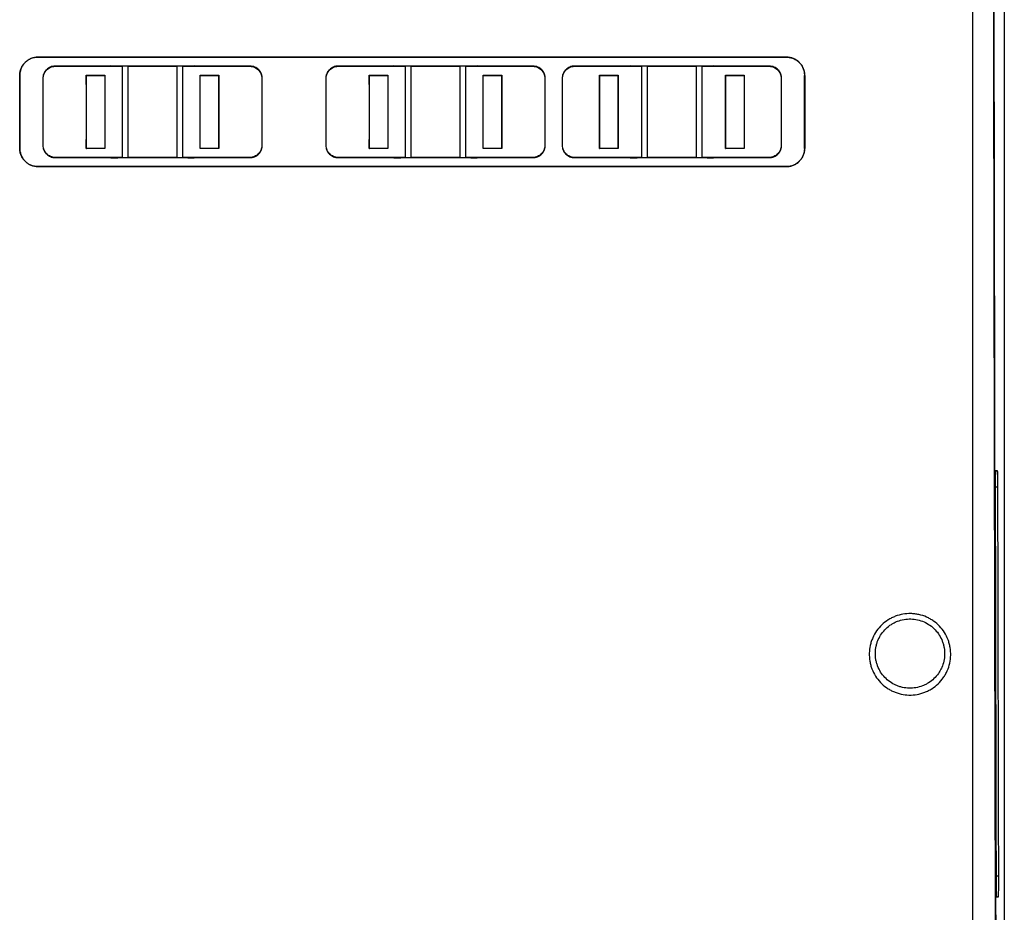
# Model space of a CAD drawing. Header units: millimetres. Extents: x 82 to 1002, y -172 to 1064.
# Tile 74 of 159: x 622 to 703, y 318 to 391. Entities that reach past the tile are written whole.
import ezdxf

# ---------------------------------------------------------------- set-up
doc = ezdxf.new("R2010")
doc.units = ezdxf.units.MM

msp = doc.modelspace()

# ---------------------------------------------------------------- linework, layer by layer
at = {"color": 7, "linetype": 'Continuous', "lineweight": 25}
for p, q in [((703.209, 606.778), (703.209, 282.278)), ((703.2, 456.528), (703.2, 281.787)), ((623.809, 388.268), (685.309, 388.268)), ((623.809, 388.259), (623.809, 388.268)), ((685.309, 388.259), (623.809, 388.259)), ((629.797, 387.543), (625.223, 387.53)), ((625.224, 387.513), (625.223, 387.53)), ((625.224, 387.513), (629.797, 387.526)), ((629.797, 387.526), (629.797, 387.543)), ((629.797, 387.526), (630.724, 387.51)), ((631.224, 387.51), (630.724, 387.51)), ((630.724, 387.51), (630.724, 380.028)), ((635.224, 387.518), (631.224, 387.518)), ((631.224, 387.518), (631.224, 387.51)), ((631.224, 387.51), (635.224, 387.51)), ((635.224, 387.51), (635.224, 387.518)), ((635.724, 387.51), (635.224, 387.51)), ((635.724, 387.51), (636.651, 387.526)), ((635.724, 380.028), (635.724, 387.51)), ((641.224, 387.53), (636.651, 387.543)), ((636.651, 387.526), (636.651, 387.543)), ((636.651, 387.526), (641.224, 387.513)), ((641.224, 387.513), (641.224, 387.53)), ((653.049, 387.543), (648.476, 387.53)), ((648.476, 387.513), (648.476, 387.53)), ((648.476, 387.513), (653.049, 387.526)), ((653.049, 387.526), (653.049, 387.543)), ((653.049, 387.526), (653.976, 387.51)), ((654.476, 387.51), (653.976, 387.51)), ((653.976, 387.51), (653.976, 380.028)), ((658.476, 387.518), (654.476, 387.518)), ((654.476, 387.518), (654.476, 387.51)), ((654.476, 387.51), (658.476, 387.51)), ((658.476, 387.51), (658.476, 387.518)), ((658.976, 387.51), (658.476, 387.51)), ((658.976, 387.51), (659.903, 387.526)), ((658.976, 380.028), (658.976, 387.51)), ((664.476, 387.53), (659.903, 387.543)), ((659.903, 387.526), (659.903, 387.543)), ((659.903, 387.526), (664.476, 387.513)), ((664.476, 387.513), (664.476, 387.53)), ((672.468, 387.543), (667.895, 387.53)), ((667.895, 387.513), (667.895, 387.53)), ((667.895, 387.513), (672.467, 387.526)), ((672.467, 387.526), (672.468, 387.543)), ((672.467, 387.526), (673.395, 387.51)), ((673.895, 387.51), (673.395, 387.51)), ((673.395, 387.51), (673.395, 380.028)), ((677.895, 387.518), (673.895, 387.518)), ((673.895, 387.518), (673.895, 387.51)), ((673.895, 387.51), (677.895, 387.51)), ((677.895, 387.51), (677.895, 387.518)), ((678.395, 387.51), (677.895, 387.51)), ((678.395, 387.51), (679.322, 387.526)), ((678.395, 380.028), (678.395, 387.51)), ((683.895, 387.53), (679.322, 387.543)), ((679.322, 387.526), (679.322, 387.543)), ((679.322, 387.526), (683.895, 387.513)), ((683.895, 387.513), (683.895, 387.53)), ((685.309, 388.259), (685.309, 388.268)), ((622.318, 386.768), (622.309, 386.768)), ((627.779, 386.786), (627.796, 386.768)), ((627.779, 386.786), (629.314, 386.786)), ((627.796, 386.768), (629.296, 386.768)), ((629.314, 386.786), (629.296, 386.768)), ((637.133, 386.786), (637.151, 386.768)), ((637.133, 386.786), (638.668, 386.786)), ((637.151, 386.768), (638.651, 386.768)), ((638.668, 386.786), (638.651, 386.768)), ((651.031, 386.786), (651.049, 386.768)), ((651.031, 386.786), (652.566, 386.786)), ((651.049, 386.768), (652.549, 386.768)), ((652.566, 386.786), (652.549, 386.768)), ((660.386, 386.786), (660.403, 386.768)), ((660.386, 386.786), (661.921, 386.786)), ((660.403, 386.768), (661.903, 386.768)), ((661.921, 386.786), (661.903, 386.768)), ((669.95, 386.786), (669.967, 386.768)), ((669.95, 386.786), (671.485, 386.786)), ((669.967, 386.768), (671.467, 386.768)), ((671.485, 386.786), (671.467, 386.768)), ((680.304, 386.786), (680.322, 386.768)), ((680.304, 386.786), (681.839, 386.786)), ((680.322, 386.768), (681.822, 386.768)), ((681.839, 386.786), (681.822, 386.768)), ((686.801, 386.768), (686.809, 386.768)), ((624.232, 386.519), (624.215, 386.518)), ((627.788, 386.019), (627.779, 386.028)), ((629.314, 386.028), (629.305, 386.019)), ((637.142, 386.019), (637.133, 386.028)), ((638.668, 386.028), (638.66, 386.019)), ((642.215, 386.519), (642.232, 386.518)), ((647.485, 386.519), (647.467, 386.518)), ((651.04, 386.019), (651.031, 386.028)), ((652.566, 386.028), (652.557, 386.019)), ((660.395, 386.019), (660.386, 386.028)), ((661.921, 386.028), (661.912, 386.019)), ((665.467, 386.519), (665.485, 386.518)), ((666.903, 386.519), (666.886, 386.518)), ((669.959, 386.019), (669.95, 386.028)), ((671.485, 386.028), (671.476, 386.019)), ((680.313, 386.019), (680.304, 386.028)), ((681.839, 386.028), (681.831, 386.019)), ((684.886, 386.519), (684.903, 386.518)), ((627.779, 381.51), (627.788, 381.519)), ((629.305, 381.519), (629.314, 381.51)), ((637.133, 381.51), (637.142, 381.519)), ((638.66, 381.519), (638.668, 381.51)), ((651.031, 381.51), (651.04, 381.519)), ((652.557, 381.519), (652.566, 381.51)), ((660.386, 381.51), (660.395, 381.519)), ((661.912, 381.519), (661.921, 381.51)), ((669.95, 381.51), (669.959, 381.519)), ((671.476, 381.519), (671.485, 381.51)), ((680.304, 381.51), (680.313, 381.519)), ((681.831, 381.519), (681.839, 381.51)), ((622.318, 380.768), (622.309, 380.768)), ((624.232, 381.019), (624.215, 381.018)), ((627.779, 380.752), (627.796, 380.768)), ((629.314, 380.752), (627.779, 380.752)), ((629.296, 380.768), (627.796, 380.768)), ((629.314, 380.752), (629.296, 380.768)), ((637.133, 380.752), (637.151, 380.768)), ((638.668, 380.752), (637.133, 380.752)), ((638.651, 380.768), (637.151, 380.768)), ((638.668, 380.752), (638.651, 380.768)), ((642.215, 381.019), (642.232, 381.018)), ((647.485, 381.019), (647.467, 381.018)), ((651.031, 380.752), (651.049, 380.768)), ((652.566, 380.752), (651.031, 380.752)), ((652.549, 380.768), (651.049, 380.768)), ((652.566, 380.752), (652.549, 380.768)), ((660.386, 380.752), (660.403, 380.768)), ((661.921, 380.752), (660.386, 380.752)), ((661.903, 380.768), (660.403, 380.768)), ((661.921, 380.752), (661.903, 380.768)), ((665.467, 381.019), (665.485, 381.018)), ((666.903, 381.019), (666.886, 381.018)), ((669.95, 380.752), (669.967, 380.768)), ((671.485, 380.752), (669.95, 380.752)), ((671.467, 380.768), (669.967, 380.768)), ((671.485, 380.752), (671.467, 380.768)), ((680.304, 380.752), (680.322, 380.768)), ((681.839, 380.752), (680.304, 380.752)), ((681.822, 380.768), (680.322, 380.768)), ((681.839, 380.752), (681.822, 380.768)), ((684.886, 381.019), (684.903, 381.018)), ((686.801, 380.768), (686.809, 380.768)), ((625.224, 380.025), (625.223, 380.007)), ((625.223, 380.007), (629.797, 379.994)), ((629.797, 380.012), (625.224, 380.025)), ((629.797, 380.012), (629.797, 379.994)), ((630.724, 380.028), (631.224, 380.028)), ((635.224, 380.028), (631.224, 380.028)), ((631.224, 380.028), (631.224, 380.019)), ((631.224, 380.019), (635.224, 380.019)), ((635.224, 380.028), (635.724, 380.028)), ((635.224, 380.019), (635.224, 380.028)), ((641.224, 380.025), (636.651, 380.012)), ((636.651, 380.012), (636.651, 379.994)), ((636.651, 379.994), (641.224, 380.007)), ((641.224, 380.025), (641.224, 380.007)), ((648.476, 380.025), (648.476, 380.007)), ((653.049, 380.012), (648.476, 380.025)), ((648.476, 380.007), (653.049, 379.994)), ((653.049, 380.012), (653.049, 379.994)), ((653.976, 380.028), (654.476, 380.028)), ((658.476, 380.028), (654.476, 380.028)), ((654.476, 380.028), (654.476, 380.019)), ((654.476, 380.019), (658.476, 380.019)), ((658.476, 380.028), (658.976, 380.028)), ((658.476, 380.019), (658.476, 380.028)), ((664.476, 380.025), (659.903, 380.012)), ((659.903, 380.012), (659.903, 379.994)), ((659.903, 379.994), (664.476, 380.007)), ((664.476, 380.025), (664.476, 380.007)), ((667.895, 380.025), (667.895, 380.007)), ((672.467, 380.012), (667.895, 380.025)), ((667.895, 380.007), (672.468, 379.994)), ((672.467, 380.012), (672.468, 379.994)), ((673.395, 380.028), (673.895, 380.028)), ((677.895, 380.028), (673.895, 380.028)), ((673.895, 380.028), (673.895, 380.019)), ((673.895, 380.019), (677.895, 380.019)), ((677.895, 380.028), (678.395, 380.028)), ((677.895, 380.019), (677.895, 380.028)), ((683.895, 380.025), (679.322, 380.012)), ((679.322, 380.012), (679.322, 379.994)), ((679.322, 379.994), (683.895, 380.007)), ((683.895, 380.025), (683.895, 380.007)), ((685.309, 379.277), (623.809, 379.277)), ((623.809, 379.277), (623.809, 379.268)), ((623.809, 379.268), (685.309, 379.268)), ((685.309, 379.277), (685.309, 379.268)), ((702.655, 354.278), (702.488, 354.278)), ((702.558, 319.278), (702.726, 319.278))]:
    msp.add_line(p, q, dxfattribs=at)
at = {"color": 8, "linetype": 'Continuous', "lineweight": 25}
for p, q in [((702.488, 354.275), (702.655, 354.278)), ((702.463, 352.946), (702.681, 352.946)), ((702.531, 320.987), (702.752, 320.987)), ((702.557, 319.281), (702.726, 319.278))]:
    msp.add_line(p, q, dxfattribs=at)
at = {"color": 7, "linetype": 'Continuous', "lineweight": 25, "flags": 128}
for points in [[(631.224, 387.518), (630.842, 387.525), (630.314, 387.534), (629.797, 387.543)], [(636.651, 387.543), (636.081, 387.533), (635.553, 387.524), (635.224, 387.518)], [(654.476, 387.518), (654.094, 387.525), (653.566, 387.534), (653.049, 387.543)], [(659.903, 387.543), (659.334, 387.533), (658.805, 387.524), (658.476, 387.518)], [(673.895, 387.518), (673.513, 387.525), (672.985, 387.534), (672.468, 387.543)], [(679.322, 387.543), (678.752, 387.533), (678.224, 387.524), (677.895, 387.518)], [(630.724, 380.028), (630.256, 380.02), (629.797, 380.012)], [(629.797, 379.994), (630.37, 380.004), (630.902, 380.013), (631.224, 380.019)], [(635.224, 380.019), (635.598, 380.012), (636.13, 380.003), (636.651, 379.994)], [(636.651, 380.012), (636.192, 380.02), (635.724, 380.028)], [(653.976, 380.028), (653.508, 380.02), (653.049, 380.012)], [(653.049, 379.994), (653.622, 380.004), (654.155, 380.013), (654.476, 380.019)], [(658.476, 380.019), (658.85, 380.012), (659.383, 380.003), (659.903, 379.994)], [(659.903, 380.012), (659.444, 380.02), (658.976, 380.028)], [(673.395, 380.028), (672.927, 380.02), (672.467, 380.012)], [(672.468, 379.994), (673.041, 380.004), (673.573, 380.013), (673.895, 380.019)], [(677.895, 380.019), (678.269, 380.012), (678.801, 380.003), (679.322, 379.994)], [(679.322, 380.012), (678.863, 380.02), (678.395, 380.028)]]:
    msp.add_lwpolyline(points, dxfattribs=at)
at = {"color": 7, "linetype": 'Continuous', "lineweight": 25}
msp.add_ellipse((723.053, 484.45), major_axis=(0, 1189.5), ratio=0.017455, start_param=1.556546, end_param=1.728872, dxfattribs=at)
for points in [[(700.608, 414.384), (700.608, 370.207), (700.608, 326.174), (700.608, 282.556)], [(631.224, 380.028), (631.224, 382.521), (631.224, 385.015), (631.224, 387.51)], [(635.224, 387.51), (635.224, 385.015), (635.224, 382.521), (635.224, 380.028)], [(654.476, 380.028), (654.476, 382.521), (654.476, 385.015), (654.476, 387.51)], [(658.476, 387.51), (658.476, 385.015), (658.476, 382.521), (658.476, 380.028)], [(673.895, 380.028), (673.895, 382.521), (673.895, 385.015), (673.895, 387.51)], [(677.895, 387.51), (677.895, 385.015), (677.895, 382.521), (677.895, 380.028)], [(622.309, 386.768), (622.309, 384.767), (622.309, 382.768), (622.309, 380.768)], [(627.779, 386.028), (627.779, 386.281), (627.779, 386.533), (627.779, 386.786)], [(627.796, 380.768), (627.796, 382.768), (627.796, 384.768), (627.796, 386.768)], [(629.296, 386.768), (629.296, 384.768), (629.296, 382.768), (629.296, 380.768)], [(629.314, 386.786), (629.314, 386.533), (629.314, 386.281), (629.314, 386.028)], [(637.133, 386.028), (637.133, 386.281), (637.133, 386.533), (637.133, 386.786)], [(637.151, 380.768), (637.151, 382.768), (637.151, 384.768), (637.151, 386.768)], [(638.651, 386.768), (638.651, 384.768), (638.651, 382.768), (638.651, 380.768)], [(638.668, 386.786), (638.668, 386.533), (638.668, 386.281), (638.668, 386.028)], [(651.031, 386.028), (651.031, 386.281), (651.031, 386.533), (651.031, 386.786)], [(651.049, 380.768), (651.049, 382.768), (651.049, 384.768), (651.049, 386.768)], [(652.549, 386.768), (652.549, 384.768), (652.549, 382.768), (652.549, 380.768)], [(652.566, 386.786), (652.566, 386.533), (652.566, 386.281), (652.566, 386.028)], [(660.386, 386.028), (660.386, 386.281), (660.386, 386.533), (660.386, 386.786)], [(660.403, 380.768), (660.403, 382.768), (660.403, 384.768), (660.403, 386.768)], [(661.903, 386.768), (661.903, 384.768), (661.903, 382.768), (661.903, 380.768)], [(661.921, 386.786), (661.921, 386.533), (661.921, 386.281), (661.921, 386.028)], [(669.95, 386.028), (669.95, 386.281), (669.95, 386.533), (669.95, 386.786)], [(669.967, 380.768), (669.967, 382.768), (669.967, 384.768), (669.967, 386.768)], [(671.467, 386.768), (671.467, 384.768), (671.467, 382.768), (671.467, 380.768)], [(671.485, 386.786), (671.485, 386.533), (671.485, 386.281), (671.485, 386.028)], [(680.304, 386.028), (680.304, 386.281), (680.304, 386.533), (680.304, 386.786)], [(680.322, 380.768), (680.322, 382.768), (680.322, 384.768), (680.322, 386.768)], [(681.822, 386.768), (681.822, 384.768), (681.822, 382.768), (681.822, 380.768)], [(681.839, 386.786), (681.839, 386.533), (681.839, 386.281), (681.839, 386.028)], [(686.809, 386.768), (686.809, 384.767), (686.809, 382.768), (686.809, 380.768)], [(624.232, 381.019), (624.232, 382.852), (624.232, 384.685), (624.232, 386.519)], [(642.215, 386.519), (642.215, 384.685), (642.215, 382.852), (642.215, 381.019)], [(647.485, 381.019), (647.485, 382.852), (647.485, 384.685), (647.485, 386.519)], [(665.467, 386.519), (665.467, 384.685), (665.467, 382.852), (665.467, 381.019)], [(666.903, 381.019), (666.903, 382.852), (666.903, 384.685), (666.903, 386.519)], [(684.886, 386.519), (684.886, 384.685), (684.886, 382.852), (684.886, 381.019)], [(627.779, 380.752), (627.779, 381.005), (627.779, 381.258), (627.779, 381.51)], [(629.314, 381.51), (629.314, 381.258), (629.314, 381.005), (629.314, 380.752)], [(637.133, 380.752), (637.133, 381.005), (637.133, 381.258), (637.133, 381.51)], [(638.668, 381.51), (638.668, 381.258), (638.668, 381.005), (638.668, 380.752)], [(651.031, 380.752), (651.031, 381.005), (651.031, 381.258), (651.031, 381.51)], [(652.566, 381.51), (652.566, 381.258), (652.566, 381.005), (652.566, 380.752)], [(660.386, 380.752), (660.386, 381.005), (660.386, 381.258), (660.386, 381.51)], [(661.921, 381.51), (661.921, 381.258), (661.921, 381.005), (661.921, 380.752)], [(669.95, 380.752), (669.95, 381.005), (669.95, 381.258), (669.95, 381.51)], [(671.485, 381.51), (671.485, 381.258), (671.485, 381.005), (671.485, 380.752)], [(680.304, 380.752), (680.304, 381.005), (680.304, 381.258), (680.304, 381.51)], [(681.839, 381.51), (681.839, 381.258), (681.839, 381.005), (681.839, 380.752)], [(702.752, 320.987), (702.726, 331.621), (702.702, 342.275), (702.681, 352.946)], [(702.462, 352.612), (702.483, 341.914), (702.507, 331.232), (702.532, 320.571)]]:
    msp.add_open_spline(points, degree=3, dxfattribs=at)
for points, knots in [([(702.542, 296.759), (702.539, 297.595), (702.535, 299.266), (702.528, 301.773), (702.521, 304.281), (702.514, 306.789), (702.508, 309.298), (702.501, 311.808), (702.495, 314.319), (702.489, 316.829), (702.482, 319.341), (702.476, 321.853), (702.47, 324.366), (702.464, 326.879), (702.459, 329.392), (702.453, 331.906), (702.447, 334.421), (702.442, 336.936), (702.436, 339.452), (702.431, 341.968), (702.426, 344.485), (702.421, 347.001), (702.416, 349.519), (702.411, 352.037), (702.406, 354.555), (702.401, 357.074), (702.396, 359.593), (702.392, 362.112), (702.387, 364.632), (702.383, 367.152), (702.378, 369.672), (702.374, 372.193), (702.37, 374.714), (702.366, 377.236), (702.362, 379.757), (702.358, 382.279), (702.355, 384.802), (702.351, 387.324), (702.347, 389.847), (702.344, 392.37), (702.34, 394.893), (702.337, 397.416), (702.334, 399.94), (702.331, 402.464), (702.328, 404.988), (702.325, 407.512), (702.322, 410.036), (702.32, 411.719), (702.32, 412.561)], [0, 0, 0, 0, 0.021777, 0.043553, 0.065327, 0.087099, 0.10887, 0.130638, 0.152406, 0.174171, 0.195935, 0.217697, 0.239457, 0.261216, 0.282973, 0.304728, 0.326482, 0.348233, 0.369984, 0.391732, 0.413479, 0.435224, 0.456967, 0.478709, 0.500449, 0.522187, 0.543924, 0.565659, 0.587392, 0.609123, 0.630853, 0.652581, 0.674308, 0.696032, 0.717755, 0.739477, 0.761196, 0.782914, 0.80463, 0.826345, 0.848058, 0.869769, 0.891478, 0.913186, 0.934892, 0.956596, 0.978299, 1, 1, 1, 1]), ([(622.309, 386.768), (622.309, 386.867), (622.319, 386.964), (622.357, 387.155), (622.386, 387.25), (622.461, 387.432), (622.507, 387.518), (622.615, 387.681), (622.678, 387.758), (622.816, 387.896), (622.892, 387.958), (623.056, 388.068), (623.143, 388.115), (623.414, 388.228), (623.611, 388.268), (623.809, 388.268)], [0, 0, 0, 0, 0.125, 0.125, 0.25, 0.25, 0.375, 0.375, 0.5, 0.5, 0.625, 0.625, 0.75, 0.75, 1, 1, 1, 1]), ([(623.809, 388.259), (623.711, 388.259), (623.614, 388.249), (623.423, 388.211), (623.328, 388.183), (623.147, 388.108), (623.062, 388.062), (622.9, 387.954), (622.823, 387.891), (622.686, 387.753), (622.624, 387.678), (622.515, 387.515), (622.469, 387.429), (622.395, 387.249), (622.366, 387.156), (622.328, 386.964), (622.318, 386.866), (622.318, 386.768)], [0, 0, 0, 0, 0.125, 0.125, 0.25, 0.25, 0.375, 0.375, 0.5, 0.5, 0.625, 0.625, 0.75, 0.75, 0.875, 0.875, 1, 1, 1, 1]), ([(625.223, 387.53), (625.157, 387.529), (625.092, 387.522), (624.963, 387.495), (624.899, 387.475), (624.777, 387.424), (624.72, 387.392), (624.611, 387.319), (624.559, 387.276), (624.466, 387.183), (624.424, 387.132), (624.351, 387.023), (624.319, 386.964), (624.243, 386.783), (624.216, 386.651), (624.215, 386.518)], [0, 0, 0, 0, 0.125, 0.125, 0.25, 0.25, 0.375, 0.375, 0.5, 0.5, 0.625, 0.625, 0.75, 0.75, 1, 1, 1, 1]), ([(624.232, 386.519), (624.233, 386.584), (624.24, 386.648), (624.266, 386.774), (624.285, 386.837), (624.335, 386.956), (624.365, 387.013), (624.437, 387.12), (624.479, 387.171), (624.57, 387.263), (624.619, 387.304), (624.727, 387.377), (624.785, 387.408), (624.963, 387.484), (625.093, 387.511), (625.224, 387.513)], [0, 0, 0, 0, 0.125, 0.125, 0.25, 0.25, 0.375, 0.375, 0.5, 0.5, 0.625, 0.625, 0.75, 0.75, 1, 1, 1, 1]), ([(642.232, 386.518), (642.232, 386.585), (642.226, 386.65), (642.2, 386.779), (642.181, 386.843), (642.131, 386.965), (642.1, 387.023), (642.027, 387.133), (641.984, 387.185), (641.891, 387.278), (641.841, 387.32), (641.731, 387.394), (641.672, 387.426), (641.49, 387.502), (641.357, 387.529), (641.224, 387.53)], [0, 0, 0, 0, 0.125, 0.125, 0.25, 0.25, 0.375, 0.375, 0.5, 0.5, 0.625, 0.625, 0.75, 0.75, 1, 1, 1, 1]), ([(641.224, 387.513), (641.289, 387.513), (641.354, 387.506), (641.481, 387.48), (641.544, 387.461), (641.664, 387.411), (641.721, 387.38), (641.828, 387.308), (641.879, 387.266), (642.016, 387.129), (642.09, 387.018), (642.189, 386.78), (642.215, 386.65), (642.215, 386.519)], [0, 0, 0, 0, 0.125, 0.125, 0.25, 0.25, 0.375, 0.375, 0.5, 0.5, 0.75, 0.75, 1, 1, 1, 1]), ([(648.476, 387.53), (648.409, 387.529), (648.344, 387.523), (648.214, 387.497), (648.15, 387.477), (648.028, 387.426), (647.97, 387.395), (647.86, 387.321), (647.809, 387.279), (647.669, 387.139), (647.594, 387.026), (647.494, 386.783), (647.467, 386.651), (647.467, 386.518)], [0, 0, 0, 0, 0.125, 0.125, 0.25, 0.25, 0.375, 0.375, 0.5, 0.5, 0.75, 0.75, 1, 1, 1, 1]), ([(647.485, 386.519), (647.485, 386.584), (647.491, 386.649), (647.516, 386.775), (647.535, 386.838), (647.585, 386.958), (647.615, 387.015), (647.687, 387.123), (647.729, 387.174), (647.865, 387.312), (647.976, 387.386), (648.214, 387.486), (648.345, 387.513), (648.476, 387.513)], [0, 0, 0, 0, 0.125, 0.125, 0.25, 0.25, 0.375, 0.375, 0.5, 0.5, 0.75, 0.75, 1, 1, 1, 1]), ([(665.485, 386.518), (665.485, 386.585), (665.478, 386.65), (665.453, 386.779), (665.434, 386.843), (665.383, 386.965), (665.352, 387.023), (665.279, 387.133), (665.237, 387.185), (665.144, 387.278), (665.093, 387.32), (664.983, 387.394), (664.924, 387.426), (664.742, 387.502), (664.61, 387.529), (664.476, 387.53)], [0, 0, 0, 0, 0.125, 0.125, 0.25, 0.25, 0.375, 0.375, 0.5, 0.5, 0.625, 0.625, 0.75, 0.75, 1, 1, 1, 1]), ([(664.476, 387.513), (664.542, 387.513), (664.606, 387.506), (664.733, 387.48), (664.796, 387.461), (664.916, 387.411), (664.973, 387.38), (665.081, 387.308), (665.132, 387.266), (665.269, 387.129), (665.343, 387.018), (665.441, 386.78), (665.467, 386.65), (665.467, 386.519)], [0, 0, 0, 0, 0.125, 0.125, 0.25, 0.25, 0.375, 0.375, 0.5, 0.5, 0.75, 0.75, 1, 1, 1, 1]), ([(667.895, 387.53), (667.828, 387.529), (667.762, 387.523), (667.633, 387.497), (667.569, 387.477), (667.447, 387.426), (667.389, 387.395), (667.279, 387.321), (667.227, 387.279), (667.088, 387.139), (667.013, 387.026), (666.913, 386.783), (666.886, 386.651), (666.886, 386.518)], [0, 0, 0, 0, 0.125, 0.125, 0.25, 0.25, 0.375, 0.375, 0.5, 0.5, 0.75, 0.75, 1, 1, 1, 1]), ([(666.903, 386.519), (666.903, 386.584), (666.91, 386.649), (666.935, 386.775), (666.954, 386.838), (667.003, 386.958), (667.034, 387.015), (667.105, 387.123), (667.147, 387.174), (667.284, 387.312), (667.395, 387.386), (667.633, 387.486), (667.763, 387.513), (667.895, 387.513)], [0, 0, 0, 0, 0.125, 0.125, 0.25, 0.25, 0.375, 0.375, 0.5, 0.5, 0.75, 0.75, 1, 1, 1, 1]), ([(684.903, 386.518), (684.903, 386.585), (684.897, 386.65), (684.871, 386.779), (684.852, 386.843), (684.802, 386.965), (684.771, 387.023), (684.698, 387.133), (684.655, 387.185), (684.562, 387.278), (684.512, 387.32), (684.402, 387.394), (684.343, 387.426), (684.161, 387.502), (684.028, 387.529), (683.895, 387.53)], [0, 0, 0, 0, 0.125, 0.125, 0.25, 0.25, 0.375, 0.375, 0.5, 0.5, 0.625, 0.625, 0.75, 0.75, 1, 1, 1, 1]), ([(683.895, 387.513), (683.96, 387.513), (684.025, 387.506), (684.152, 387.48), (684.215, 387.461), (684.335, 387.411), (684.392, 387.38), (684.5, 387.308), (684.55, 387.266), (684.687, 387.129), (684.761, 387.018), (684.86, 386.78), (684.886, 386.65), (684.886, 386.519)], [0, 0, 0, 0, 0.125, 0.125, 0.25, 0.25, 0.375, 0.375, 0.5, 0.5, 0.75, 0.75, 1, 1, 1, 1]), ([(686.809, 386.768), (686.809, 386.867), (686.8, 386.964), (686.762, 387.155), (686.733, 387.25), (686.658, 387.432), (686.612, 387.518), (686.504, 387.681), (686.44, 387.758), (686.302, 387.896), (686.227, 387.958), (686.063, 388.068), (685.976, 388.115), (685.705, 388.228), (685.508, 388.268), (685.309, 388.268)], [0, 0, 0, 0, 0.125, 0.125, 0.25, 0.25, 0.375, 0.375, 0.5, 0.5, 0.625, 0.625, 0.75, 0.75, 1, 1, 1, 1]), ([(685.309, 388.259), (685.408, 388.259), (685.505, 388.249), (685.696, 388.211), (685.791, 388.183), (685.971, 388.108), (686.057, 388.062), (686.219, 387.954), (686.296, 387.891), (686.433, 387.753), (686.495, 387.678), (686.604, 387.515), (686.65, 387.429), (686.724, 387.249), (686.753, 387.156), (686.791, 386.964), (686.801, 386.866), (686.801, 386.768)], [0, 0, 0, 0, 0.125, 0.125, 0.25, 0.25, 0.375, 0.375, 0.5, 0.5, 0.625, 0.625, 0.75, 0.75, 0.875, 0.875, 1, 1, 1, 1]), ([(622.318, 380.768), (622.318, 381.371), (622.318, 381.974), (622.318, 382.577), (622.318, 383.179), (622.318, 383.782), (622.318, 384.385), (622.318, 385.179), (622.318, 385.974), (622.318, 386.768)], [0, 0, 0, 0, 0.00362997, 0.00362997, 0.00362997, 0.00725995, 0.00725995, 0.00725995, 0.01204251, 0.01204251, 0.01204251, 0.01204251]), ([(686.801, 380.768), (686.801, 381.371), (686.801, 381.974), (686.801, 382.577), (686.801, 383.179), (686.801, 383.782), (686.801, 384.385), (686.801, 385.179), (686.801, 385.974), (686.801, 386.768)], [0, 0, 0, 0, 0.00362997, 0.00362997, 0.00362997, 0.00725995, 0.00725995, 0.00725995, 0.01204251, 0.01204251, 0.01204251, 0.01204251]), ([(624.215, 386.518), (624.215, 386.062), (624.215, 385.606), (624.215, 385.149), (624.215, 384.682), (624.215, 384.214), (624.215, 383.747), (624.215, 382.837), (624.215, 381.928), (624.215, 381.018)], [0.00006788, 0.00006788, 0.00006788, 0.00006788, 0.00281496, 0.00281496, 0.00281496, 0.00562992, 0.00562992, 0.00562992, 0.01110715, 0.01110715, 0.01110715, 0.01110715]), ([(627.788, 381.519), (627.788, 382.269), (627.788, 383.019), (627.788, 383.768), (627.788, 384.518), (627.788, 385.268), (627.788, 386.019)], [0, 0, 0, 0, 0.004515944, 0.004515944, 0.004515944, 0.009031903, 0.009031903, 0.009031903, 0.009031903]), ([(629.305, 386.019), (629.305, 385.268), (629.305, 384.518), (629.305, 383.768), (629.305, 383.019), (629.305, 382.269), (629.305, 381.519)], [0, 0, 0, 0, 0.004515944, 0.004515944, 0.004515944, 0.009031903, 0.009031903, 0.009031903, 0.009031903]), ([(637.142, 381.519), (637.142, 382.269), (637.142, 383.019), (637.142, 383.768), (637.142, 384.518), (637.142, 385.268), (637.142, 386.019)], [0, 0, 0, 0, 0.004515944, 0.004515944, 0.004515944, 0.009031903, 0.009031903, 0.009031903, 0.009031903]), ([(638.66, 386.019), (638.66, 385.268), (638.66, 384.518), (638.66, 383.768), (638.66, 383.019), (638.66, 382.269), (638.66, 381.519)], [0, 0, 0, 0, 0.004515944, 0.004515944, 0.004515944, 0.009031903, 0.009031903, 0.009031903, 0.009031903]), ([(642.232, 381.018), (642.232, 381.477), (642.232, 381.935), (642.232, 382.393), (642.232, 382.851), (642.232, 383.31), (642.232, 383.768), (642.232, 384.685), (642.232, 385.601), (642.232, 386.518)], [0, 0, 0, 0, 0.00275976, 0.00275976, 0.00275976, 0.00551953, 0.00551953, 0.00551953, 0.01103896, 0.01103896, 0.01103896, 0.01103896]), ([(647.467, 386.518), (647.467, 386.06), (647.467, 385.601), (647.467, 385.143), (647.467, 384.685), (647.467, 384.226), (647.467, 383.768), (647.467, 382.851), (647.467, 381.935), (647.467, 381.018)], [0, 0, 0, 0, 0.00275976, 0.00275976, 0.00275976, 0.00551953, 0.00551953, 0.00551953, 0.01103896, 0.01103896, 0.01103896, 0.01103896]), ([(651.04, 381.519), (651.04, 382.269), (651.04, 383.019), (651.04, 383.768), (651.04, 384.518), (651.04, 385.268), (651.04, 386.019)], [0, 0, 0, 0, 0.004515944, 0.004515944, 0.004515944, 0.009031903, 0.009031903, 0.009031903, 0.009031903]), ([(652.557, 386.019), (652.557, 385.268), (652.557, 384.518), (652.557, 383.768), (652.557, 383.019), (652.557, 382.269), (652.557, 381.519)], [0, 0, 0, 0, 0.004515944, 0.004515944, 0.004515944, 0.009031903, 0.009031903, 0.009031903, 0.009031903]), ([(660.395, 381.519), (660.395, 382.269), (660.395, 383.019), (660.395, 383.768), (660.395, 384.518), (660.395, 385.268), (660.395, 386.019)], [0, 0, 0, 0, 0.004515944, 0.004515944, 0.004515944, 0.009031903, 0.009031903, 0.009031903, 0.009031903]), ([(661.912, 386.019), (661.912, 385.268), (661.912, 384.518), (661.912, 383.768), (661.912, 383.019), (661.912, 382.269), (661.912, 381.519)], [0, 0, 0, 0, 0.004515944, 0.004515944, 0.004515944, 0.009031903, 0.009031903, 0.009031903, 0.009031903]), ([(665.485, 381.018), (665.485, 381.477), (665.485, 381.935), (665.485, 382.393), (665.485, 382.851), (665.485, 383.31), (665.485, 383.768), (665.485, 384.685), (665.485, 385.601), (665.485, 386.518)], [0, 0, 0, 0, 0.00275976, 0.00275976, 0.00275976, 0.00551953, 0.00551953, 0.00551953, 0.01103896, 0.01103896, 0.01103896, 0.01103896]), ([(666.886, 386.518), (666.886, 386.06), (666.886, 385.601), (666.886, 385.143), (666.886, 384.685), (666.886, 384.226), (666.886, 383.768), (666.886, 382.851), (666.886, 381.935), (666.886, 381.018)], [0, 0, 0, 0, 0.00275976, 0.00275976, 0.00275976, 0.00551953, 0.00551953, 0.00551953, 0.01103896, 0.01103896, 0.01103896, 0.01103896]), ([(669.959, 381.519), (669.959, 382.269), (669.959, 383.019), (669.959, 383.768), (669.959, 384.518), (669.959, 385.268), (669.959, 386.019)], [0, 0, 0, 0, 0.004515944, 0.004515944, 0.004515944, 0.009031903, 0.009031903, 0.009031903, 0.009031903]), ([(671.476, 386.019), (671.476, 385.268), (671.476, 384.518), (671.476, 383.768), (671.476, 383.019), (671.476, 382.269), (671.476, 381.519)], [0, 0, 0, 0, 0.004515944, 0.004515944, 0.004515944, 0.009031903, 0.009031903, 0.009031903, 0.009031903]), ([(680.313, 381.519), (680.313, 382.269), (680.313, 383.019), (680.313, 383.768), (680.313, 384.518), (680.313, 385.268), (680.313, 386.019)], [0, 0, 0, 0, 0.004515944, 0.004515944, 0.004515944, 0.009031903, 0.009031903, 0.009031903, 0.009031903]), ([(681.831, 386.019), (681.831, 385.268), (681.831, 384.518), (681.831, 383.768), (681.831, 383.019), (681.831, 382.269), (681.831, 381.519)], [0, 0, 0, 0, 0.004515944, 0.004515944, 0.004515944, 0.009031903, 0.009031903, 0.009031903, 0.009031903]), ([(684.903, 381.018), (684.903, 381.477), (684.903, 381.935), (684.903, 382.393), (684.903, 382.851), (684.903, 383.31), (684.903, 383.768), (684.903, 384.685), (684.903, 385.601), (684.903, 386.518)], [0, 0, 0, 0, 0.00275976, 0.00275976, 0.00275976, 0.00551953, 0.00551953, 0.00551953, 0.01103896, 0.01103896, 0.01103896, 0.01103896]), ([(623.809, 379.268), (623.71, 379.268), (623.612, 379.278), (623.421, 379.316), (623.325, 379.345), (623.143, 379.42), (623.057, 379.467), (622.894, 379.576), (622.817, 379.639), (622.679, 379.777), (622.617, 379.853), (622.507, 380.017), (622.461, 380.104), (622.386, 380.284), (622.358, 380.378), (622.319, 380.571), (622.309, 380.669), (622.309, 380.768)], [0, 0, 0, 0, 0.125, 0.125, 0.25, 0.25, 0.375, 0.375, 0.5, 0.5, 0.625, 0.625, 0.75, 0.75, 0.875, 0.875, 1, 1, 1, 1]), ([(622.318, 380.768), (622.318, 380.67), (622.328, 380.574), (622.366, 380.383), (622.394, 380.289), (622.469, 380.108), (622.514, 380.023), (622.622, 379.861), (622.685, 379.784), (622.822, 379.647), (622.897, 379.585), (623.06, 379.476), (623.147, 379.429), (623.416, 379.317), (623.612, 379.277), (623.809, 379.277)], [0, 0, 0, 0, 0.125, 0.125, 0.25, 0.25, 0.375, 0.375, 0.5, 0.5, 0.625, 0.625, 0.75, 0.75, 1, 1, 1, 1]), ([(624.215, 381.018), (624.215, 380.952), (624.222, 380.887), (624.249, 380.759), (624.268, 380.695), (624.319, 380.573), (624.35, 380.516), (624.423, 380.406), (624.465, 380.354), (624.558, 380.261), (624.609, 380.219), (624.718, 380.145), (624.777, 380.113), (624.958, 380.036), (625.09, 380.008), (625.223, 380.007)], [0, 0, 0, 0, 0.125, 0.125, 0.25, 0.25, 0.375, 0.375, 0.5, 0.5, 0.625, 0.625, 0.75, 0.75, 1, 1, 1, 1]), ([(625.224, 380.025), (625.158, 380.026), (625.094, 380.033), (624.967, 380.059), (624.905, 380.079), (624.785, 380.129), (624.728, 380.16), (624.621, 380.232), (624.57, 380.274), (624.479, 380.366), (624.438, 380.416), (624.366, 380.524), (624.335, 380.581), (624.26, 380.759), (624.233, 380.889), (624.232, 381.019)], [0, 0, 0, 0, 0.125, 0.125, 0.25, 0.25, 0.375, 0.375, 0.5, 0.5, 0.625, 0.625, 0.75, 0.75, 1, 1, 1, 1]), ([(642.215, 381.019), (642.215, 380.954), (642.208, 380.89), (642.183, 380.763), (642.164, 380.7), (642.115, 380.58), (642.085, 380.523), (642.013, 380.415), (641.971, 380.364), (641.834, 380.226), (641.724, 380.152), (641.485, 380.052), (641.355, 380.026), (641.224, 380.025)], [0, 0, 0, 0, 0.125, 0.125, 0.25, 0.25, 0.375, 0.375, 0.5, 0.5, 0.75, 0.75, 1, 1, 1, 1]), ([(641.224, 380.007), (641.29, 380.007), (641.356, 380.014), (641.485, 380.04), (641.55, 380.06), (641.672, 380.111), (641.73, 380.142), (641.839, 380.215), (641.891, 380.258), (642.03, 380.398), (642.105, 380.511), (642.206, 380.753), (642.232, 380.885), (642.232, 381.018)], [0, 0, 0, 0, 0.125, 0.125, 0.25, 0.25, 0.375, 0.375, 0.5, 0.5, 0.75, 0.75, 1, 1, 1, 1]), ([(647.467, 381.018), (647.467, 380.952), (647.474, 380.886), (647.499, 380.757), (647.519, 380.693), (647.569, 380.571), (647.6, 380.513), (647.673, 380.404), (647.715, 380.352), (647.855, 380.212), (647.967, 380.136), (648.21, 380.035), (648.342, 380.007), (648.476, 380.007)], [0, 0, 0, 0, 0.125, 0.125, 0.25, 0.25, 0.375, 0.375, 0.5, 0.5, 0.75, 0.75, 1, 1, 1, 1]), ([(648.476, 380.025), (648.41, 380.025), (648.346, 380.032), (648.219, 380.058), (648.156, 380.077), (648.036, 380.127), (647.979, 380.158), (647.871, 380.23), (647.82, 380.272), (647.683, 380.409), (647.61, 380.52), (647.511, 380.758), (647.485, 380.888), (647.485, 381.019)], [0, 0, 0, 0, 0.125, 0.125, 0.25, 0.25, 0.375, 0.375, 0.5, 0.5, 0.75, 0.75, 1, 1, 1, 1]), ([(665.467, 381.019), (665.467, 380.954), (665.461, 380.89), (665.436, 380.763), (665.417, 380.7), (665.367, 380.58), (665.337, 380.523), (665.265, 380.415), (665.224, 380.364), (665.087, 380.226), (664.976, 380.152), (664.738, 380.052), (664.607, 380.026), (664.476, 380.025)], [0, 0, 0, 0, 0.125, 0.125, 0.25, 0.25, 0.375, 0.375, 0.5, 0.5, 0.75, 0.75, 1, 1, 1, 1]), ([(664.476, 380.007), (664.543, 380.007), (664.609, 380.014), (664.738, 380.04), (664.802, 380.06), (664.924, 380.111), (664.982, 380.142), (665.092, 380.215), (665.144, 380.258), (665.283, 380.398), (665.358, 380.511), (665.458, 380.753), (665.485, 380.885), (665.485, 381.018)], [0, 0, 0, 0, 0.125, 0.125, 0.25, 0.25, 0.375, 0.375, 0.5, 0.5, 0.75, 0.75, 1, 1, 1, 1]), ([(666.886, 381.018), (666.886, 380.952), (666.892, 380.886), (666.918, 380.757), (666.937, 380.693), (666.988, 380.571), (667.019, 380.513), (667.092, 380.404), (667.134, 380.352), (667.273, 380.212), (667.386, 380.136), (667.628, 380.035), (667.761, 380.007), (667.895, 380.007)], [0, 0, 0, 0, 0.125, 0.125, 0.25, 0.25, 0.375, 0.375, 0.5, 0.5, 0.75, 0.75, 1, 1, 1, 1]), ([(667.895, 380.025), (667.829, 380.025), (667.764, 380.032), (667.637, 380.058), (667.574, 380.077), (667.454, 380.127), (667.397, 380.158), (667.29, 380.23), (667.239, 380.272), (667.102, 380.409), (667.028, 380.52), (666.93, 380.758), (666.903, 380.888), (666.903, 381.019)], [0, 0, 0, 0, 0.125, 0.125, 0.25, 0.25, 0.375, 0.375, 0.5, 0.5, 0.75, 0.75, 1, 1, 1, 1]), ([(684.886, 381.019), (684.886, 380.954), (684.879, 380.89), (684.854, 380.763), (684.835, 380.7), (684.786, 380.58), (684.756, 380.523), (684.684, 380.415), (684.642, 380.364), (684.505, 380.226), (684.395, 380.152), (684.156, 380.052), (684.026, 380.026), (683.895, 380.025)], [0, 0, 0, 0, 0.125, 0.125, 0.25, 0.25, 0.375, 0.375, 0.5, 0.5, 0.75, 0.75, 1, 1, 1, 1]), ([(683.895, 380.007), (683.962, 380.007), (684.027, 380.014), (684.156, 380.04), (684.221, 380.06), (684.343, 380.111), (684.401, 380.142), (684.51, 380.215), (684.562, 380.258), (684.702, 380.398), (684.776, 380.511), (684.877, 380.753), (684.903, 380.885), (684.903, 381.018)], [0, 0, 0, 0, 0.125, 0.125, 0.25, 0.25, 0.375, 0.375, 0.5, 0.5, 0.75, 0.75, 1, 1, 1, 1]), ([(685.309, 379.268), (685.409, 379.268), (685.506, 379.278), (685.698, 379.316), (685.793, 379.345), (685.975, 379.42), (686.061, 379.467), (686.224, 379.576), (686.301, 379.639), (686.44, 379.777), (686.502, 379.853), (686.611, 380.017), (686.658, 380.104), (686.732, 380.284), (686.761, 380.378), (686.799, 380.571), (686.809, 380.669), (686.809, 380.768)], [0, 0, 0, 0, 0.125, 0.125, 0.25, 0.25, 0.375, 0.375, 0.5, 0.5, 0.625, 0.625, 0.75, 0.75, 0.875, 0.875, 1, 1, 1, 1]), ([(686.801, 380.768), (686.801, 380.67), (686.791, 380.574), (686.753, 380.383), (686.725, 380.289), (686.65, 380.108), (686.604, 380.023), (686.497, 379.861), (686.434, 379.784), (686.296, 379.647), (686.221, 379.585), (686.059, 379.476), (685.972, 379.429), (685.703, 379.317), (685.507, 379.277), (685.309, 379.277)], [0, 0, 0, 0, 0.125, 0.125, 0.25, 0.25, 0.375, 0.375, 0.5, 0.5, 0.625, 0.625, 0.75, 0.75, 1, 1, 1, 1]), ([(702.488, 354.278), (702.485, 354.278), (702.481, 354.233), (702.474, 354.062), (702.471, 353.935), (702.466, 353.622), (702.464, 353.435), (702.462, 353.034), (702.462, 352.821), (702.462, 352.612)], [4.712389, 4.712389, 4.712389, 4.712389, 5.132917, 5.132917, 5.553445, 5.553445, 5.973972, 5.973972, 6.3945, 6.3945, 6.3945, 6.3945]), ([(702.681, 352.946), (702.681, 353.127), (702.68, 353.305), (702.677, 353.629), (702.675, 353.775), (702.67, 354.018), (702.667, 354.115), (702.661, 354.245), (702.658, 354.278), (702.655, 354.278)], [3.253811, 3.253811, 3.253811, 3.253811, 3.618455, 3.618455, 3.9831, 3.9831, 4.347744, 4.347744, 4.712389, 4.712389, 4.712389, 4.712389]), ([(693.03, 336.89), (692.878, 337.05), (692.742, 337.226), (692.51, 337.595), (692.412, 337.79), (692.295, 338.096), (692.26, 338.201), (692.202, 338.412), (692.179, 338.519), (692.123, 338.84), (692.107, 339.057), (692.118, 339.497), (692.145, 339.713), (692.217, 340.031), (692.246, 340.136), (692.314, 340.344), (692.354, 340.447), (692.486, 340.748), (692.593, 340.937), (692.844, 341.294), (692.989, 341.463), (693.305, 341.765), (693.477, 341.9), (693.755, 342.077), (693.852, 342.132), (694.048, 342.231), (694.148, 342.276), (694.454, 342.394), (694.666, 342.453), (695.102, 342.529), (695.321, 342.545), (695.649, 342.537), (695.759, 342.529), (695.978, 342.502), (696.087, 342.483), (696.409, 342.411), (696.616, 342.342), (696.918, 342.208), (697.017, 342.158), (697.209, 342.049), (697.302, 341.99), (697.571, 341.799), (697.739, 341.653), (698.039, 341.336), (698.173, 341.164), (698.407, 340.792), (698.505, 340.595), (698.622, 340.291), (698.656, 340.187), (698.714, 339.977), (698.738, 339.869), (698.794, 339.545), (698.81, 339.328), (698.799, 338.893), (698.772, 338.673), (698.677, 338.248), (698.609, 338.042), (698.476, 337.741), (698.427, 337.642), (698.319, 337.452), (698.261, 337.359), (698.073, 337.092), (697.931, 336.926), (697.612, 336.621), (697.439, 336.486), (697.163, 336.31), (697.068, 336.256), (696.872, 336.157), (696.77, 336.111), (696.462, 335.992), (696.252, 335.933), (695.82, 335.858), (695.597, 335.841), (695.158, 335.852), (694.941, 335.878), (694.618, 335.951), (694.511, 335.981), (694.302, 336.05), (694.098, 336.129), (693.903, 336.227), (693.712, 336.335), (693.618, 336.395), (693.348, 336.586), (693.182, 336.729), (693.03, 336.89)], [0, 0, 0, 0, 0.03125, 0.03125, 0.0625, 0.0625, 0.078125, 0.078125, 0.09375, 0.09375, 0.125, 0.125, 0.15625, 0.15625, 0.171875, 0.171875, 0.1875, 0.1875, 0.21875, 0.21875, 0.25, 0.25, 0.28125, 0.28125, 0.296875, 0.296875, 0.3125, 0.3125, 0.34375, 0.34375, 0.375, 0.375, 0.390625, 0.390625, 0.40625, 0.40625, 0.4375, 0.4375, 0.453125, 0.453125, 0.46875, 0.46875, 0.5, 0.5, 0.53125, 0.53125, 0.5625, 0.5625, 0.578125, 0.578125, 0.59375, 0.59375, 0.625, 0.625, 0.65625, 0.65625, 0.6875, 0.6875, 0.703125, 0.703125, 0.71875, 0.71875, 0.75, 0.75, 0.78125, 0.78125, 0.796875, 0.796875, 0.8125, 0.8125, 0.84375, 0.84375, 0.875, 0.875, 0.90625, 0.90625, 0.921875, 0.921875, 0.9375, 0.953125, 0.953125, 0.96875, 0.96875, 1, 1, 1, 1]), ([(693.393, 337.295), (693.523, 337.159), (693.664, 337.037), (693.971, 336.82), (694.134, 336.728), (694.389, 336.614), (694.476, 336.581), (694.654, 336.522), (694.745, 336.497), (695.02, 336.435), (695.205, 336.413), (695.579, 336.404), (695.769, 336.418), (696.136, 336.483), (696.316, 336.533), (696.578, 336.635), (696.664, 336.674), (696.831, 336.759), (696.912, 336.805), (697.147, 336.955), (697.293, 337.07), (697.565, 337.33), (697.685, 337.471), (697.844, 337.698), (697.894, 337.777), (697.985, 337.939), (698.027, 338.023), (698.139, 338.278), (698.197, 338.454), (698.277, 338.815), (698.3, 339.002), (698.309, 339.371), (698.295, 339.555), (698.248, 339.83), (698.227, 339.922), (698.178, 340.101), (698.149, 340.189), (698.05, 340.447), (697.966, 340.614), (697.767, 340.931), (697.653, 341.077), (697.398, 341.346), (697.255, 341.47), (696.949, 341.686), (696.784, 341.78), (696.442, 341.932), (696.265, 341.99), (695.9, 342.072), (695.712, 342.095), (695.339, 342.104), (695.153, 342.09), (694.781, 342.025), (694.601, 341.975), (694.341, 341.873), (694.256, 341.835), (694.089, 341.751), (694.006, 341.704), (693.77, 341.553), (693.624, 341.438), (693.355, 341.181), (693.232, 341.037), (693.019, 340.733), (692.929, 340.572), (692.816, 340.317), (692.782, 340.229), (692.725, 340.053), (692.7, 339.963), (692.64, 339.693), (692.617, 339.51), (692.608, 339.136), (692.622, 338.952), (692.669, 338.679), (692.689, 338.589), (692.738, 338.409), (692.768, 338.32), (692.868, 338.06), (692.951, 337.895), (693.148, 337.581), (693.264, 337.431), (693.393, 337.295)], [0, 0, 0, 0, 0.03125, 0.03125, 0.0625, 0.0625, 0.078125, 0.078125, 0.09375, 0.09375, 0.125, 0.125, 0.15625, 0.15625, 0.1875, 0.1875, 0.203125, 0.203125, 0.21875, 0.21875, 0.25, 0.25, 0.28125, 0.28125, 0.296875, 0.296875, 0.3125, 0.3125, 0.34375, 0.34375, 0.375, 0.375, 0.40625, 0.40625, 0.421875, 0.421875, 0.4375, 0.4375, 0.46875, 0.46875, 0.5, 0.5, 0.53125, 0.53125, 0.5625, 0.5625, 0.59375, 0.59375, 0.625, 0.625, 0.65625, 0.65625, 0.6875, 0.6875, 0.703125, 0.703125, 0.71875, 0.71875, 0.75, 0.75, 0.78125, 0.78125, 0.8125, 0.8125, 0.828125, 0.828125, 0.84375, 0.84375, 0.875, 0.875, 0.90625, 0.90625, 0.921875, 0.921875, 0.9375, 0.9375, 0.96875, 0.96875, 1, 1, 1, 1]), ([(702.532, 320.571), (702.533, 320.394), (702.534, 320.221), (702.537, 319.906), (702.539, 319.764), (702.544, 319.529), (702.546, 319.436), (702.552, 319.311), (702.555, 319.278), (702.558, 319.278)], [0.138525, 0.138525, 0.138525, 0.138525, 0.496593, 0.496593, 0.854661, 0.854661, 1.212728, 1.212728, 1.570796, 1.570796, 1.570796, 1.570796]), ([(702.726, 319.278), (702.73, 319.278), (702.733, 319.325), (702.74, 319.502), (702.743, 319.633), (702.748, 319.956), (702.75, 320.147), (702.752, 320.557), (702.752, 320.775), (702.752, 320.987)], [1.570796, 1.570796, 1.570796, 1.570796, 1.998408, 1.998408, 2.42602, 2.42602, 2.853632, 2.853632, 3.281244, 3.281244, 3.281244, 3.281244])]:
    msp.add_open_spline(points, degree=3, knots=knots, dxfattribs=at)

doc.saveas('drawing.dxf')
